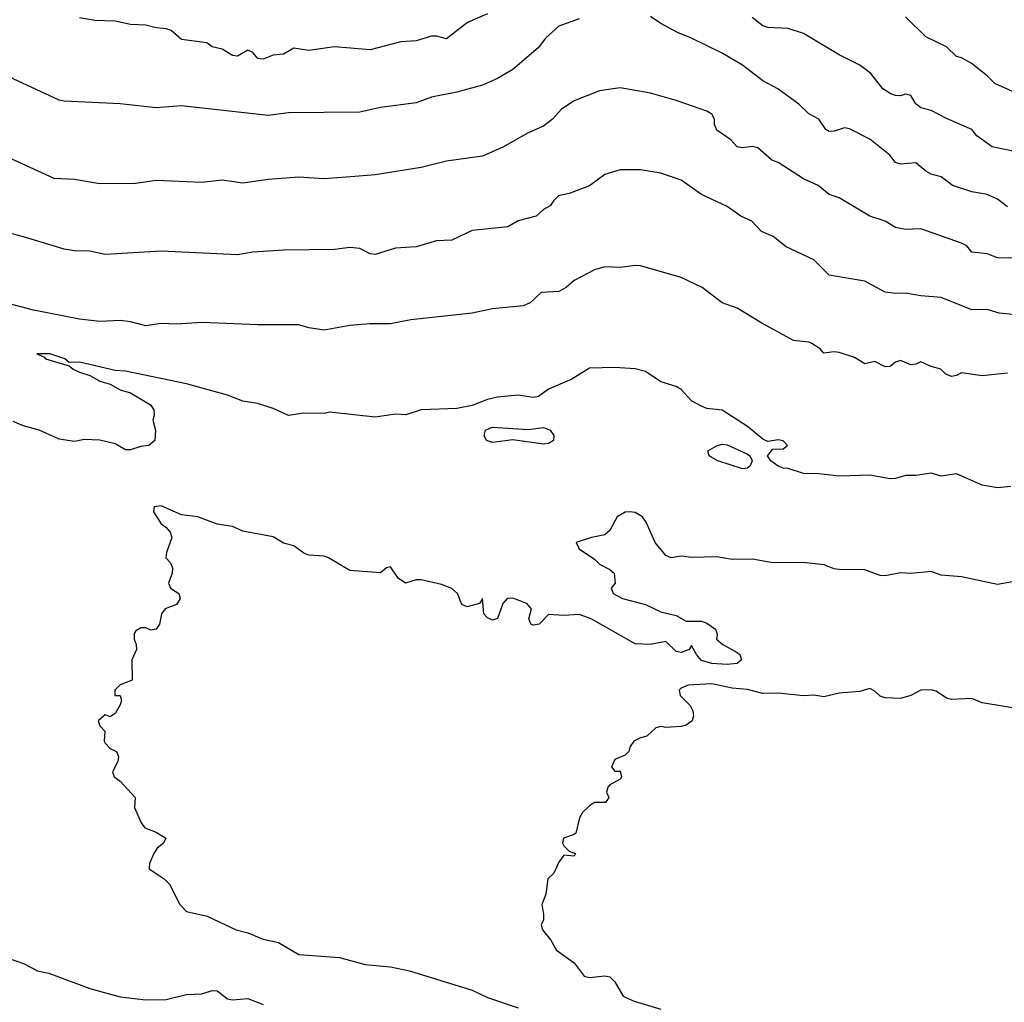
# Model space of a CAD drawing. Header units: metres. Extents: x -46681 to -43747, y -240911 to -237677.
# Tile 255 of 256: x -45215 to -45118, y -240237 to -240140. Entities that reach past the tile are written whole.
import ezdxf

# ---------------------------------------------------------------- set-up
doc = ezdxf.new("R2010")
doc.units = ezdxf.units.M
doc.layers.add('CONTOUR_INDEX', color=1, linetype='Continuous')
doc.layers.add('CONTOUR_INTER', color=3, linetype='Continuous')

msp = doc.modelspace()

# ---------------------------------------------------------------- linework, layer by layer
at = {"layer": 'CONTOUR_INDEX'}
for points, elevation in [([(-45117.595, -240163.65), (-45119.095, -240163.59), (-45120.095, -240163.207), (-45121.595, -240163.065), (-45122.095, -240162.44), (-45122.595, -240162.159), (-45126.595, -240160.751), (-45128.095, -240160.841), (-45129.095, -240160.62), (-45130.095, -240160.017), (-45131.595, -240159.515), (-45134.595, -240157.735), (-45135.595, -240157.404), (-45136.664, -240156.52), (-45138.095, -240155.858), (-45140.595, -240154.254), (-45141.209, -240154.02), (-45142.595, -240152.801), (-45143.095, -240152.669), (-45144.095, -240152.823), (-45144.595, -240152.716), (-45145.244, -240152.02), (-45146.595, -240151.094), (-45146.823, -240150.52), (-45146.831, -240150.02), (-45147.103, -240149.52), (-45147.595, -240149.233), (-45150.595, -240148.17), (-45153.095, -240147.466), (-45156.095, -240146.941), (-45158.095, -240147.225), (-45160.595, -240148.218), (-45161.828, -240149.02), (-45162.725, -240150.02), (-45163.595, -240150.679), (-45165.095, -240151.341), (-45167.595, -240152.746), (-45169.595, -240153.642), (-45173.095, -240154.127), (-45175.595, -240154.76), (-45180.095, -240155.463), (-45182.095, -240155.643), (-45185.095, -240155.851), (-45187.595, -240155.703), (-45190.595, -240155.918), (-45193.095, -240156.297), (-45195.095, -240155.981), (-45197.095, -240156.232), (-45201.595, -240156.027), (-45203.595, -240156.316), (-45207.095, -240156.335), (-45209.595, -240155.937), (-45211.595, -240155.816), (-45217.095, -240153.304)], 80), ([(-45116.595, -240207.899), (-45120.595, -240207.236), (-45121.595, -240206.811), (-45123.595, -240206.912), (-45124.095, -240206.803), (-45125.095, -240206.11), (-45125.595, -240205.962), (-45126.595, -240206.01), (-45127.593, -240206.52), (-45128.595, -240206.817), (-45130.095, -240206.748), (-45130.595, -240206.587), (-45131.095, -240206.11), (-45131.595, -240205.847), (-45132.595, -240206.151), (-45134.595, -240206.306), (-45136.095, -240206.672), (-45137.095, -240206.505), (-45138.095, -240206.569), (-45140.595, -240206.314), (-45142.095, -240206.349), (-45143.595, -240205.955), (-45145.095, -240205.81), (-45147.095, -240205.375), (-45149.416, -240205.52), (-45150.095, -240205.8), (-45150.308, -240206.02), (-45150.2, -240206.52), (-45149.206, -240207.52), (-45148.957, -240208.02), (-45148.893, -240208.52), (-45149.019, -240209.02), (-45149.595, -240209.433), (-45150.095, -240209.562), (-45151.595, -240209.671), (-45152.095, -240209.575), (-45152.595, -240209.687), (-45153.464, -240210.52), (-45154.095, -240210.667), (-45154.742, -240211.02), (-45155.116, -240211.52), (-45155.216, -240212.02), (-45155.595, -240212.369), (-45156.595, -240212.803), (-45156.919, -240213.52), (-45156.595, -240213.948), (-45156.095, -240213.958), (-45155.966, -240214.52), (-45156.095, -240214.728), (-45157.095, -240215.279), (-45157.297, -240215.52), (-45157.418, -240216.02), (-45157.2, -240216.52), (-45157.53, -240217.02), (-45158.595, -240217.019), (-45159.095, -240217.352), (-45159.762, -240218.02), (-45160.055, -240218.52), (-45160.439, -240220.02), (-45160.595, -240220.177), (-45161.623, -240220.52), (-45161.726, -240221.02), (-45161.595, -240221.275), (-45161.095, -240221.813), (-45160.463, -240222.02), (-45160.595, -240222.279), (-45161.595, -240222.175), (-45162.095, -240222.87), (-45162.595, -240223.963), (-45163.176, -240224.52), (-45163.356, -240226.02), (-45163.754, -240227.02), (-45163.586, -240228.02), (-45163.587, -240228.52), (-45163.816, -240229.02), (-45163.709, -240229.52), (-45162.874, -240230.52), (-45162.323, -240231.52), (-45160.595, -240232.748), (-45159.595, -240234.051), (-45159.095, -240234.186), (-45157.595, -240234.013), (-45157.095, -240234.117), (-45156.595, -240234.615), (-45155.772, -240236.02), (-45155.595, -240236.133), (-45154.709, -240236.52), (-45152.095, -240237.289)], 75)]:
    msp.add_lwpolyline(points, dxfattribs=dict(at, elevation=elevation))
at = {"layer": 'CONTOUR_INTER'}
for points, elevation in [([(-45160.095, -240140.156), (-45162.095, -240140.871), (-45163.377, -240142.02), (-45164.116, -240143.02), (-45166.595, -240145.143), (-45168.094, -240146.02), (-45169.595, -240146.662), (-45172.095, -240147.351), (-45174.595, -240147.861), (-45176.095, -240148.408), (-45179.595, -240148.864), (-45181.595, -240149.314), (-45188.595, -240149.383), (-45190.595, -240149.652), (-45199.095, -240148.694), (-45201.595, -240148.888), (-45205.095, -240148.511), (-45210.595, -240148.249), (-45211.095, -240148.136), (-45215.595, -240146.046), (-45219.115, -240143.52), (-45220.189, -240142.52), (-45221.449, -240141.02), (-45223.922, -240139.02)], 81), ([(-45169.095, -240139.669), (-45171.039, -240140.52), (-45173.095, -240142.111), (-45174.095, -240141.849), (-45174.595, -240141.85), (-45176.095, -240142.307), (-45177.595, -240142.435), (-45180.595, -240143.2), (-45184.095, -240142.914), (-45186.595, -240143.285), (-45188.095, -240143.044), (-45189.095, -240143.617), (-45190.095, -240143.728), (-45191.095, -240144.129), (-45191.595, -240144.06), (-45192.095, -240143.451), (-45192.595, -240143.252), (-45193.595, -240143.835), (-45194.095, -240143.769), (-45195.095, -240143.123), (-45196.095, -240142.923), (-45196.617, -240142.52), (-45199.095, -240142.179), (-45200.095, -240141.296), (-45200.595, -240141.159), (-45201.595, -240141.055), (-45202.595, -240140.78), (-45204.095, -240140.732), (-45205.595, -240140.4), (-45207.595, -240140.333), (-45209.095, -240140.058)], 82), ([(-45118.095, -240158.613), (-45119.095, -240157.845), (-45120.095, -240157.389), (-45121.595, -240157.128), (-45123.508, -240156.52), (-45124.595, -240155.651), (-45125.595, -240155.384), (-45126.095, -240155.112), (-45127.095, -240154.271), (-45128.595, -240154.403), (-45129.095, -240154.241), (-45129.636, -240153.52), (-45131.595, -240151.965), (-45133.595, -240150.955), (-45134.095, -240150.843), (-45135.095, -240151.192), (-45135.595, -240151.217), (-45135.92, -240151.02), (-45136.589, -240150.02), (-45137.595, -240149.482), (-45138.556, -240148.52), (-45140.631, -240147.02), (-45142.095, -240146.239), (-45144.095, -240144.692), (-45146.08, -240143.52), (-45149.095, -240142.058), (-45150.473, -240141.52), (-45152.095, -240140.637), (-45153.095, -240139.932)], 81), ([(-45116.595, -240153.329), (-45119.595, -240152.715), (-45121.095, -240151.639), (-45121.595, -240151.018), (-45124.095, -240149.949), (-45125.595, -240149.161), (-45126.595, -240148.886), (-45127.095, -240148.488), (-45127.595, -240147.673), (-45128.095, -240147.563), (-45128.595, -240147.702), (-45129.095, -240147.675), (-45129.525, -240147.52), (-45130.325, -240147.02), (-45131.508, -240145.52), (-45132.595, -240144.703), (-45134.595, -240143.688), (-45138.095, -240141.586), (-45139.595, -240141.103), (-45141.595, -240141.024), (-45142.095, -240140.864), (-45143.139, -240140.02)], 82), ([(-45117.595, -240147.292), (-45119.35, -240146.52), (-45120.095, -240145.763), (-45121.677, -240144.52), (-45122.595, -240143.999), (-45123.095, -240143.859), (-45124.095, -240142.895), (-45126.095, -240141.933), (-45128.095, -240139.982)], 83), ([(-45116.595, -240169.262), (-45118.925, -240169.02), (-45120.095, -240168.657), (-45121.595, -240168.696), (-45124.595, -240167.493), (-45126.595, -240167.336), (-45128.095, -240167.06), (-45129.095, -240167.11), (-45130.095, -240166.971), (-45132.095, -240165.887), (-45135.595, -240165.304), (-45137.095, -240163.805), (-45139.812, -240162.52), (-45141.08, -240161.52), (-45142.222, -240161.02), (-45143.159, -240160.02), (-45144.236, -240159.52), (-45145.595, -240158.586), (-45148.095, -240157.388), (-45150.095, -240155.983), (-45152.095, -240155.291), (-45154.095, -240154.966), (-45156.095, -240154.99), (-45157.595, -240155.443), (-45159.095, -240156.528), (-45161.095, -240157.285), (-45162.121, -240157.52), (-45162.595, -240157.968), (-45162.945, -240158.52), (-45163.595, -240158.876), (-45164.314, -240159.52), (-45166.095, -240159.966), (-45167.095, -240160.579), (-45170.595, -240160.918), (-45172.595, -240161.867), (-45174.095, -240161.946), (-45176.087, -240162.52), (-45178.095, -240162.646), (-45180.095, -240163.265), (-45180.595, -240163.213), (-45181.595, -240162.694), (-45182.595, -240162.591), (-45184.095, -240162.788), (-45189.095, -240162.843), (-45192.095, -240163.065), (-45193.595, -240163.318), (-45201.095, -240162.96), (-45206.595, -240163.266), (-45208.095, -240162.944), (-45209.595, -240162.929), (-45210.595, -240162.766), (-45214.595, -240161.535), (-45218.095, -240160.643)], 79), ([(-45118.095, -240174.91), (-45120.595, -240175.183), (-45122.595, -240174.873), (-45123.095, -240175.14), (-45123.595, -240175.231), (-45124.143, -240175.02), (-45124.64, -240174.52), (-45125.595, -240174.266), (-45126.595, -240173.794), (-45127.095, -240174.039), (-45127.595, -240174.093), (-45128.595, -240173.68), (-45129.095, -240173.845), (-45129.595, -240174.258), (-45130.095, -240174.295), (-45131.095, -240173.759), (-45132.095, -240173.989), (-45133.095, -240173.39), (-45134.595, -240172.897), (-45135.095, -240172.812), (-45136.095, -240172.957), (-45136.471, -240172.52), (-45137.301, -240172.02), (-45137.595, -240171.883), (-45139.095, -240171.707), (-45142.191, -240170.02), (-45144.595, -240168.542), (-45146.095, -240168.019), (-45148.054, -240166.52), (-45150.095, -240165.545), (-45154.095, -240164.383), (-45154.595, -240164.356), (-45156.095, -240164.537), (-45157.595, -240164.48), (-45158.595, -240164.773), (-45160.595, -240165.823), (-45161.382, -240166.52), (-45162.095, -240166.894), (-45163.814, -240167.02), (-45164.907, -240168.02), (-45165.595, -240168.322), (-45168.595, -240168.618), (-45170.595, -240169.046), (-45176.595, -240169.696), (-45178.595, -240170.069), (-45180.595, -240170.083), (-45182.595, -240170.257), (-45185.095, -240170.698), (-45186.595, -240170.474), (-45187.595, -240170.163), (-45191.595, -240170.192), (-45197.095, -240169.945), (-45199.595, -240170.125), (-45201.095, -240170.052), (-45202.595, -240170.265), (-45204.095, -240169.868), (-45205.095, -240169.752), (-45207.095, -240169.846), (-45209.095, -240169.607), (-45213.595, -240168.735), (-45216.095, -240168.072)], 78), ([(-45117.781, -240186.02), (-45119.095, -240186.163), (-45120.595, -240185.895), (-45123.095, -240184.784), (-45124.595, -240185.003), (-45125.595, -240184.73), (-45127.095, -240184.969), (-45128.095, -240184.938), (-45129.095, -240185.242), (-45129.595, -240185.269), (-45131.595, -240184.909), (-45134.595, -240185.033), (-45136.595, -240184.796), (-45138.095, -240184.771), (-45139.595, -240184.279), (-45140.095, -240184.243), (-45140.595, -240184.051), (-45141.308, -240183.52), (-45141.627, -240183.02), (-45141.095, -240182.358), (-45140.095, -240182.325), (-45139.674, -240182.02), (-45140.095, -240181.546), (-45140.595, -240181.464), (-45141.595, -240181.611), (-45142.095, -240181.39), (-45143.595, -240180.143), (-45146.095, -240178.543), (-45147.595, -240178.368), (-45148.095, -240178.154), (-45149.095, -240177.615), (-45150.095, -240176.522), (-45150.595, -240176.212), (-45152.095, -240175.763), (-45153.595, -240174.754), (-45154.595, -240174.486), (-45156.595, -240174.359), (-45159.095, -240174.436), (-45160.808, -240175.52), (-45163.095, -240176.475), (-45164.095, -240177.215), (-45164.595, -240177.287), (-45166.095, -240177.063), (-45168.095, -240177.286), (-45169.095, -240177.492), (-45170.595, -240178.097), (-45172.095, -240178.389), (-45175.595, -240178.528), (-45177.095, -240178.993), (-45178.095, -240178.947), (-45180.095, -240179.23), (-45184.595, -240178.747), (-45185.095, -240178.884), (-45187.095, -240178.849), (-45188.595, -240179.054), (-45190.095, -240178.385), (-45191.595, -240177.903), (-45193.095, -240177.664), (-45194.595, -240177.07), (-45198.595, -240175.952), (-45204.595, -240174.706), (-45205.595, -240174.651), (-45209.095, -240173.85), (-45210.095, -240173.883), (-45210.543, -240173.52), (-45212.019, -240173.02), (-45213.274, -240173.02), (-45212.595, -240173.313), (-45212.441, -240173.52), (-45210.095, -240174.186), (-45209.733, -240174.52), (-45209.095, -240174.817), (-45208.095, -240175.139), (-45207.095, -240175.686), (-45206.095, -240175.99), (-45205.095, -240176.559), (-45204.095, -240176.859), (-45202.124, -240178.02), (-45201.806, -240178.52), (-45201.781, -240179.02), (-45201.919, -240179.52), (-45201.65, -240180.52), (-45201.696, -240181.52), (-45202.289, -240182.02), (-45203.095, -240182.108), (-45204.095, -240182.442), (-45204.595, -240182.452), (-45205.595, -240181.856), (-45207.095, -240181.503), (-45208.595, -240181.421), (-45209.595, -240181.614), (-45211.095, -240181.397), (-45213.063, -240180.52), (-45214.595, -240180.074), (-45215.595, -240179.641)], 77), ([(-45169.281, -240180.52), (-45168.595, -240180.219), (-45165.095, -240180.444), (-45163.595, -240180.26), (-45162.959, -240180.52), (-45162.595, -240181.02), (-45162.621, -240181.52), (-45163.095, -240181.8), (-45163.595, -240181.884), (-45166.595, -240181.446), (-45168.595, -240181.702), (-45169.181, -240181.52), (-45169.425, -240181.02), (-45169.281, -240180.52)], 77), ([(-45146.584, -240182.02), (-45146.095, -240181.876), (-45145.595, -240181.931), (-45143.595, -240182.875), (-45143.361, -240183.02), (-45143.147, -240183.52), (-45143.33, -240184.02), (-45143.595, -240184.232), (-45144.095, -240184.311), (-45146.505, -240183.52), (-45147.095, -240183.182), (-45147.347, -240183.02), (-45147.49, -240182.52), (-45146.584, -240182.02)], 77), ([(-45117.595, -240195.387), (-45119.095, -240195.658), (-45122.595, -240194.889), (-45124.595, -240194.743), (-45125.595, -240194.358), (-45127.595, -240194.57), (-45128.595, -240194.507), (-45130.095, -240194.789), (-45130.595, -240194.749), (-45132.095, -240194.206), (-45134.595, -240194.17), (-45135.095, -240194.103), (-45136.095, -240193.712), (-45138.095, -240193.496), (-45141.095, -240193.509), (-45143.095, -240193.144), (-45145.095, -240193.198), (-45146.595, -240192.92), (-45149.095, -240192.99), (-45150.095, -240192.858), (-45151.095, -240193.018), (-45151.595, -240192.804), (-45152.648, -240191.52), (-45153.533, -240189.52), (-45153.882, -240189.02), (-45154.595, -240188.589), (-45155.095, -240188.502), (-45155.595, -240188.56), (-45156.363, -240189.02), (-45157.095, -240190.344), (-45157.595, -240190.762), (-45158.89, -240191.02), (-45160.385, -240191.52), (-45160.095, -240192.156), (-45158.595, -240193.15), (-45158.095, -240193.661), (-45157.095, -240194.16), (-45156.659, -240194.52), (-45156.566, -240195.52), (-45156.96, -240196.02), (-45156.766, -240196.52), (-45155.838, -240197.02), (-45153.595, -240197.602), (-45152.095, -240198.336), (-45150.595, -240198.672), (-45149.595, -240199.254), (-45148.095, -240199.24), (-45147.595, -240199.429), (-45146.72, -240200.02), (-45146.58, -240200.52), (-45146.63, -240201.02), (-45146.02, -240201.52), (-45144.595, -240202.311), (-45144.36, -240202.52), (-45144.168, -240203.02), (-45144.595, -240203.393), (-45145.595, -240203.494), (-45147.095, -240203.405), (-45148.095, -240203.097), (-45148.602, -240202.52), (-45149.095, -240201.634), (-45149.327, -240202.02), (-45150.095, -240202.308), (-45150.595, -240202.225), (-45151.595, -240201.22), (-45153.095, -240201.527), (-45154.595, -240201.453), (-45158.925, -240199.02), (-45160.095, -240198.602), (-45161.595, -240198.698), (-45163.095, -240198.578), (-45164.039, -240199.52), (-45164.595, -240199.649), (-45164.832, -240199.52), (-45165.04, -240199.02), (-45164.762, -240198.02), (-45165.237, -240197.52), (-45166.595, -240196.985), (-45167.169, -240197.02), (-45167.589, -240197.52), (-45168.095, -240198.977), (-45168.595, -240199.151), (-45169.095, -240198.923), (-45169.436, -240198.52), (-45169.595, -240197.025), (-45169.881, -240197.52), (-45171.095, -240197.825), (-45171.595, -240197.604), (-45172.018, -240196.52), (-45172.595, -240196.024), (-45173.595, -240195.657), (-45175.595, -240195.181), (-45176.095, -240195.188), (-45177.122, -240195.52), (-45177.859, -240195.02), (-45178.595, -240193.915), (-45178.993, -240194.02), (-45179.595, -240194.491), (-45182.595, -240194.259), (-45184.674, -240193.02), (-45185.095, -240192.879), (-45186.595, -240192.776), (-45187.095, -240192.563), (-45188.095, -240191.854), (-45189.095, -240191.59), (-45190.095, -240190.953), (-45193.095, -240190.412), (-45194.095, -240189.963), (-45195.595, -240189.718), (-45197.493, -240189.02), (-45199.095, -240188.796), (-45201.095, -240187.941), (-45201.781, -240188.02), (-45201.827, -240188.52), (-45201.095, -240189.692), (-45200.625, -240190.02), (-45200.221, -240190.52), (-45200.05, -240191.02), (-45200.573, -240192.52), (-45200.621, -240193.02), (-45200.159, -240193.52), (-45199.967, -240194.02), (-45200.019, -240194.52), (-45200.372, -240195.52), (-45200.183, -240196.02), (-45199.366, -240196.52), (-45199.21, -240197.02), (-45199.595, -240197.599), (-45200.687, -240198.02), (-45201.069, -240198.52), (-45201.259, -240199.52), (-45201.595, -240200.031), (-45202.095, -240200.107), (-45202.595, -240199.891), (-45203.095, -240199.889), (-45203.595, -240200.218), (-45203.733, -240200.52), (-45203.741, -240201.02), (-45203.534, -240201.52), (-45203.515, -240202.02), (-45203.982, -240203.02), (-45203.947, -240205.02), (-45205.095, -240205.471), (-45205.642, -240206.02), (-45205.637, -240206.52), (-45205.095, -240206.529), (-45204.983, -240207.02), (-45205.095, -240207.457), (-45205.595, -240208.31), (-45206.095, -240208.616), (-45206.595, -240208.425), (-45207.251, -240209.02), (-45207.089, -240209.52), (-45206.622, -240210.02), (-45206.683, -240211.02), (-45206.595, -240211.197), (-45206.095, -240211.74), (-45205.47, -240212.02), (-45205.276, -240212.52), (-45205.335, -240213.02), (-45205.867, -240214.02), (-45205.685, -240214.52), (-45205.095, -240214.938), (-45203.63, -240216.52), (-45203.704, -240217.52), (-45203.054, -240219.02), (-45202.703, -240219.52), (-45201.595, -240219.939), (-45200.632, -240220.52), (-45200.869, -240221.02), (-45201.468, -240221.52), (-45201.818, -240222.02), (-45202.239, -240223.02), (-45202.252, -240223.52), (-45200.781, -240224.52), (-45200.262, -240225.02), (-45199.269, -240227.02), (-45198.595, -240227.72), (-45196.595, -240228.187), (-45193.721, -240229.52), (-45192.595, -240229.802), (-45191.095, -240230.424), (-45189.595, -240230.766), (-45187.595, -240231.932), (-45183.595, -240232.24), (-45181.095, -240232.899), (-45178.595, -240233.154), (-45176.735, -240233.52), (-45170.595, -240235.424), (-45169.095, -240236.144), (-45166.095, -240237.166)], 76), ([(-45216.095, -240232.304), (-45214.595, -240232.811), (-45213.209, -240233.52), (-45212.095, -240233.761), (-45208.095, -240235.266), (-45205.095, -240236.101), (-45202.595, -240236.374), (-45200.595, -240236.342), (-45198.595, -240235.862), (-45197.095, -240235.776), (-45196.095, -240235.474), (-45195.595, -240235.486), (-45194.595, -240236.274), (-45194.095, -240236.378), (-45192.595, -240236.247), (-45191.095, -240236.849)], 77)]:
    msp.add_lwpolyline(points, dxfattribs=dict(at, elevation=elevation))

doc.saveas('drawing.dxf')
